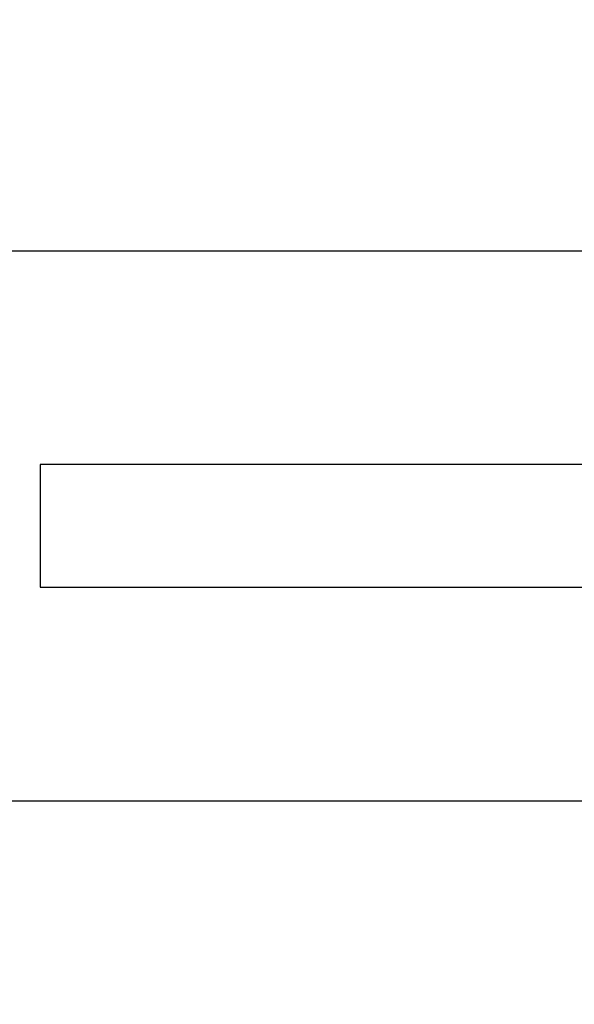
# Model space of a CAD drawing. Header units: inches. Extents: x 0 to 100, y 0 to 65.
# Tile 23 of 121: x 17.11 to 18.87, y 24.78 to 27.91. Entities that reach past the tile are written whole.
import ezdxf

# ---------------------------------------------------------------- set-up
doc = ezdxf.new("R2010")
doc.units = ezdxf.units.IN
doc.header["$LTSCALE"] = 5.5
doc.header["$MEASUREMENT"] = 0
doc.layers.get('0').update_dxf_attribs({"linetype": 'CONTINUOUS'})
doc.layers.add('DIMENSIONS', color=7, linetype='CONTINUOUS')
doc.styles.get("Standard").update_dxf_attribs({"font": 'arial.ttf'})
doc.dimstyles.new('DIMSTYLE_1', dxfattribs={"dimtxt": 0.441176, "dimasz": 0.588235, "dimexe": 0.09, "dimexo": 0.07, "dimgap": 0.0375, "dimtad": 0, "dimtih": 1, "dimtoh": 1, "dimzin": 4, "dimdsep": 46, "dimtxsty": 'Standard', "dimblk": '_FILLED', "dimblk1": '_FILLED', "dimblk2": '_FILLED', "dimcen": 0.09, "dimadec": 3, "dimazin": 1, "dimtfac": 1, "dimtdec": 3, "dimtofl": 0, "dimtmove": 0, "dimatfit": 3, "dimldrblk": '_FILLED', "dimfxl": 0, "dimtolj": 1, "dimtzin": 4, "dimarcsym": 0})

# ---------------------------------------------------------------- blocks, each defined once
blk = doc.blocks.new('_FILLED')
at = {"color": 0, "linetype": 'ByBlock'}
blk.add_solid([(0, 0), (-1, 0.2), (-1, -0.2)], dxfattribs=at)
blk = doc.blocks.new('*D1')
at = {"layer": 'DIMENSIONS', "color": 2, "linetype": 'Continuous'}
for p, q in [((20.8126, 47.3916), (11.9453, 47.3916)), ((12.4747, 47.3916), (12.4747, 26.739)), ((12.4747, 5.2041), (12.4747, 25.8566)), ((20.8126, 5.2041), (11.9453, 5.2041))]:
    blk.add_line(p, q, dxfattribs=at)
at = {"layer": 'DIMENSIONS', "color": 2, "linetype": 'Continuous', "xscale": 0.5882352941, "yscale": 0.5882352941, "zscale": 0.5882352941}
for p, rotation in [((12.4747, 47.3916), 90), ((12.4747, 5.2041), 270)]:
    blk.add_blockref('_FILLED', p, dxfattribs=dict(at, rotation=rotation))
at = {"layer": 'DIMENSIONS', "color": 2, "linetype": 'Continuous', "insert": (12.4747, 26.5184), "char_height": 0.44118, "width": 1.541658, "attachment_point": 2, "line_spacing_factor": 0.9}
blk.add_mtext('42.19', dxfattribs=at)
blk = doc.blocks.new('*D12')
at = {"layer": 'DIMENSIONS', "color": 2, "linetype": 'Continuous'}
for p, q in [((19.4064, 46.5478), (13.8542, 46.5478)), ((14.3836, 46.5478), (14.3836, 25.4214)), ((14.3836, 6.0478), (14.3836, 24.539)), ((19.4064, 6.0478), (13.8542, 6.0478))]:
    blk.add_line(p, q, dxfattribs=at)
at = {"layer": 'DIMENSIONS', "color": 2, "linetype": 'Continuous', "xscale": 0.5882352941, "yscale": 0.5882352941, "zscale": 0.5882352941}
for p, rotation in [((14.3836, 46.5478), 90), ((14.3836, 6.0478), 270)]:
    blk.add_blockref('_FILLED', p, dxfattribs=dict(at, rotation=rotation))
at = {"layer": 'DIMENSIONS', "color": 2, "linetype": 'Continuous', "insert": (14.3836, 25.2008), "char_height": 0.44118, "width": 1.541658, "attachment_point": 2, "line_spacing_factor": 0.9}
blk.add_mtext('40.50', dxfattribs=at)

msp = doc.modelspace()

# ---------------------------------------------------------------- linework, layer by layer
at = {"color": 3, "linetype": 'Continuous'}
for p, q in [((16.7341, 27.1728), (18.9744, 27.1728)), ((17.1721, 26.4928), (17.1721, 26.1028)), ((18.9744, 26.4928), (17.1721, 26.4928)), ((17.1721, 26.1028), (18.9744, 26.1028)), ((16.7341, 25.4228), (18.9744, 25.4228))]:
    msp.add_line(p, q, dxfattribs=at)

# ---------------------------------------------------------------- dimensions: what is measured, and where the dimension line sits
at = {"layer": 'DIMENSIONS', "color": 2, "linetype": 'Continuous'}
for base, p1, p2, picture, middle in [((12.4747, 5.2041), (20.8826, 47.3916), (20.8826, 5.2041), '*D1', (12.4631, 26.2953)), ((14.3836, 6.0478), (19.4764, 46.5478), (19.4764, 6.0478), '*D12', (14.372, 24.9777))]:
    dim = msp.add_linear_dim(base=base, p1=p1, p2=p2, angle=270, dimstyle='DIMSTYLE_1', dxfattribs=at)
    dim.commit()
    dim.dimension.update_dxf_attribs({"geometry": picture, "text_midpoint": middle, "dimtype": 160})

doc.saveas('drawing.dxf')
